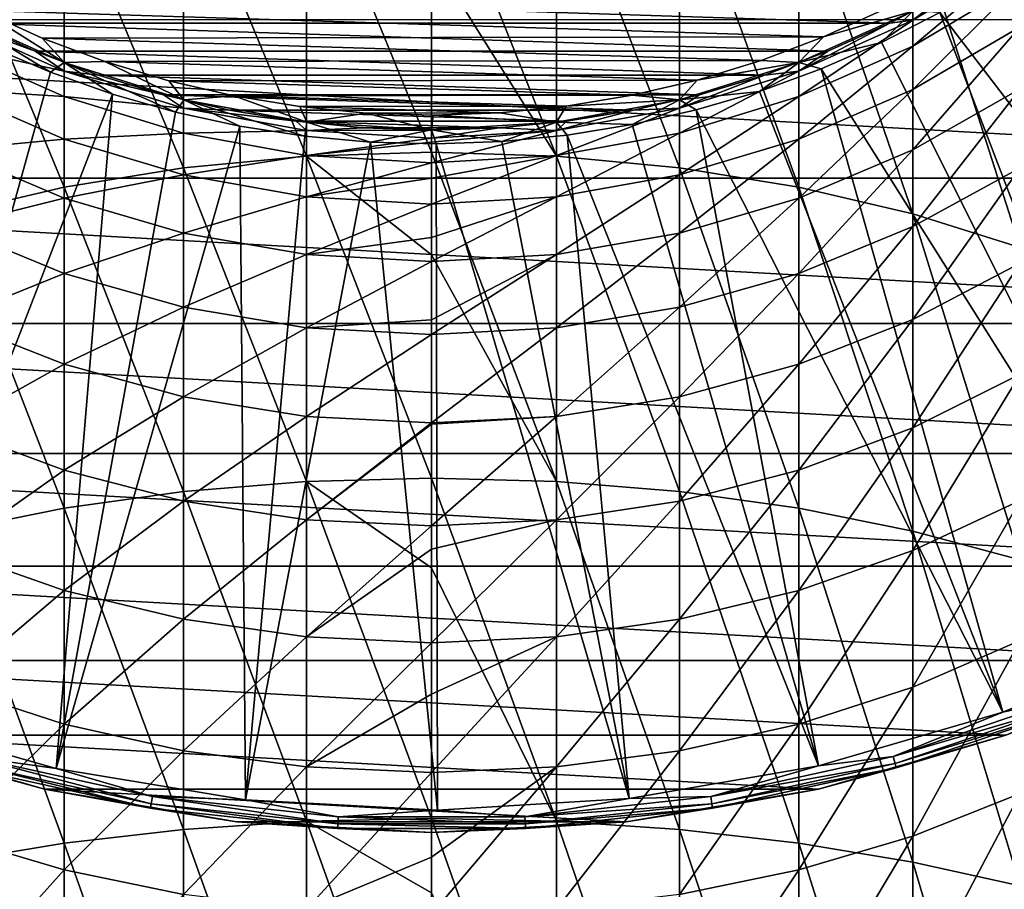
# Model space of a CAD drawing. Header units: metres. Extents: x -24 to 73, y -230 to 24.
# Tile 15 of 52: x -6 to 8, y -24 to -13. Entities that reach past the tile are written whole.
import ezdxf

# ---------------------------------------------------------------- set-up
doc = ezdxf.new("R2010")
doc.units = ezdxf.units.M
doc.layers.add('solid_SIDE_LEVER_10_541_032_SW0001', color=7, linetype='CONTINUOUS')

msp = doc.modelspace()

# ---------------------------------------------------------------- linework, layer by layer
at = {"layer": 'solid_SIDE_LEVER_10_541_032_SW0001'}
for points in [[(1.687513, -14.350669, 262.627594), (0, -10.111439, 259.911896), (0, -11.649061, 261.002075)], [(1.687513, -14.350669, 262.627594), (1.687513, -10.1718, 259.82959), (0, -10.111439, 259.911896)], [(-1.687513, -14.350669, 262.627594), (-1.687513, -10.1718, 259.82959), (-3.350419, -10.352001, 259.583832)], [(0, -14.297551, 262.714752), (0, -11.649061, 261.002075), (-1.687513, -10.1718, 259.82959)], [(-1.687513, -14.350669, 262.627594), (0, -14.297551, 262.714752), (-1.687513, -10.1718, 259.82959)], [(3.350419, -14.509249, 262.367371), (3.350419, -10.352001, 259.583832), (1.687513, -10.1718, 259.82959)], [(1.687513, -14.350669, 262.627594), (3.350419, -14.509249, 262.367371), (1.687513, -10.1718, 259.82959)], [(-3.350419, -14.509249, 262.367371), (-3.350419, -10.352001, 259.583832), (-4.964468, -10.649416, 259.178223)], [(-3.350419, -14.509249, 262.367371), (-1.687513, -14.350669, 262.627594), (-3.350419, -10.352001, 259.583832)], [(4.964468, -14.770979, 261.937866), (4.964468, -10.649416, 259.178223), (3.350419, -10.352001, 259.583832)], [(3.350419, -14.509249, 262.367371), (4.964468, -14.770979, 261.937866), (3.350419, -10.352001, 259.583832)], [(-4.964468, -14.770979, 261.937866), (-4.964468, -10.649416, 259.178223), (-6.506124, -11.059708, 258.618713)], [(-4.964468, -14.770979, 261.937866), (-3.350419, -14.509249, 262.367371), (-4.964468, -10.649416, 259.178223)], [(6.506124, -15.132041, 261.345367), (6.506124, -11.059708, 258.618713), (4.964468, -10.649416, 259.178223)], [(4.964468, -14.770979, 261.937866), (6.506124, -15.132041, 261.345367), (4.964468, -10.649416, 259.178223)], [(-6.506124, -15.132041, 261.345367), (-4.964468, -14.770979, 261.937866), (-6.506124, -11.059708, 258.618713)], [(7.952907, -15.587172, 260.598511), (7.952907, -11.576892, 257.913391), (6.506124, -11.059708, 258.618713)], [(6.506124, -15.132041, 261.345367), (7.952907, -15.587172, 260.598511), (6.506124, -11.059708, 258.618713)], [(14.496749, -18.105448, 111.828827), (8.368203, -11.455089, 115.621635), (7.634492, -11.956606, 115.621635)], [(1.687513, -14.350669, 262.627594), (0, -11.649061, 261.002075), (0, -14.297551, 262.714752)], [(7.952907, -11.639709, 215.140213), (6.506124, -12.511238, 215.066864), (7.777983, -11.640574, 212.332611)], [(6.506124, -12.862929, 217.828476), (6.506124, -12.511238, 215.066864), (7.952907, -11.639709, 215.140213)], [(7.952907, -12.000834, 217.975906), (6.506124, -12.862929, 217.828476), (7.952907, -11.639709, 215.140213)], [(6.506124, -12.511238, 215.066864), (7, -12.124355, 212.332611), (7.777983, -11.640574, 212.332611)], [(12.383234, -19.611692, 111.828827), (7.634492, -11.956606, 115.621635), (6.870817, -12.411195, 115.621635)], [(12.383234, -19.611692, 111.828827), (14.496749, -18.105448, 111.828827), (7.634492, -11.956606, 115.621635)], [(6.506124, -13.448927, 220.550003), (6.506124, -12.862929, 217.828476), (7.952907, -12.000834, 217.975906)], [(7.952907, -12.602552, 220.770447), (6.506124, -13.448927, 220.550003), (7.952907, -12.000834, 217.975906)], [(6.191995, -12.556242, 115.800003), (-6.192037, -12.556221, 115.800003), (-7.00009, -12.124302, 115.800003)], [(7.000056, -12.124321, 115.800003), (6.191995, -12.556242, 115.800003), (-7.00009, -12.124302, 115.800003)], [(6.192042, -12.556218, 212.332611), (6.191995, -12.556242, 115.800003), (7.000056, -12.124321, 115.800003)], [(6.192042, -12.556218, 212.332611), (7.000056, -12.124321, 115.800003), (7, -12.124355, 212.332611)], [(6.506124, -12.511238, 215.066864), (6.192042, -12.556218, 212.332611), (7, -12.124355, 212.332611)], [(-6.083756, -12.384438, 115.699997), (5.298744, -12.740084, 115.699997), (6.120501, -12.36632, 115.699997)], [(6.504268, -12.392846, 115.680214), (6.120501, -12.36632, 115.699997), (5.298744, -12.740084, 115.699997)], [(18.37315, -14.65188), (-18.37318, -14.651843), (-19.898153, -12.502538)], [(19.898127, -12.502581), (18.37315, -14.65188), (-19.898153, -12.502538)], [(-4.963051, -13.086492, 115.680214), (-6.083756, -12.384438, 115.699997), (-6.504268, -12.392846, 115.680214)], [(-6.504268, -12.392846, 115.680214), (-5.968861, -12.869288, 115.621635), (-5.151304, -13.217789, 115.621635)], [(-4.963051, -13.086492, 115.680214), (-6.504268, -12.392846, 115.680214), (-5.151304, -13.217789, 115.621635)], [(-6.083756, -12.384438, 115.699997), (-5.260534, -12.755909, 115.699997), (5.298744, -12.740084, 115.699997)], [(-4.963051, -13.086492, 115.680214), (-5.260534, -12.755909, 115.699997), (-6.083756, -12.384438, 115.699997)], [(6.504268, -12.392846, 115.680214), (5.298744, -12.740084, 115.699997), (4.963051, -13.086492, 115.680214)], [(6.504268, -12.392846, 115.680214), (4.963051, -13.086492, 115.680214), (6.080176, -12.817073, 115.621635)], [(6.504268, -12.392846, 115.680214), (6.080176, -12.817073, 115.621635), (6.870817, -12.411195, 115.621635)], [(10.114671, -20.872383, 111.828827), (6.870817, -12.411195, 115.621635), (6.080176, -12.817073, 115.621635)], [(10.114671, -20.872383, 111.828827), (12.383234, -19.611692, 111.828827), (6.870817, -12.411195, 115.621635)], [(-6.506124, -12.511238, 215.066864), (-6.192042, -12.556218, 212.332611), (-5.357568, -12.934314, 212.332611)], [(-4.964468, -13.202637, 215.008682), (-6.506124, -12.511238, 215.066864), (-5.357568, -12.934314, 212.332611)], [(-6.506124, -12.862929, 217.828476), (-6.506124, -12.511238, 215.066864), (-4.964468, -13.202637, 215.008682)], [(-6.192042, -12.556218, 212.332611), (-6.192037, -12.556221, 115.800003), (-5.357569, -12.934312, 115.800003)], [(-5.357568, -12.934314, 212.332611), (-6.192042, -12.556218, 212.332611), (-5.357569, -12.934312, 115.800003)], [(5.357547, -12.934321, 115.800003), (-5.357569, -12.934312, 115.800003), (-6.192037, -12.556221, 115.800003)], [(6.191995, -12.556242, 115.800003), (5.357547, -12.934321, 115.800003), (-6.192037, -12.556221, 115.800003)], [(6.506124, -12.511238, 215.066864), (4.964468, -13.202637, 215.008682), (6.192042, -12.556218, 212.332611)], [(4.964468, -13.546844, 217.711517), (4.964468, -13.202637, 215.008682), (6.506124, -12.511238, 215.066864)], [(6.506124, -12.862929, 217.828476), (4.964468, -13.546844, 217.711517), (6.506124, -12.511238, 215.066864)], [(4.964468, -13.202637, 215.008682), (5.357568, -12.934314, 212.332611), (6.192042, -12.556218, 212.332611)], [(5.357568, -12.934314, 212.332611), (5.357547, -12.934321, 115.800003), (6.191995, -12.556242, 115.800003)], [(5.357568, -12.934314, 212.332611), (6.191995, -12.556242, 115.800003), (6.192042, -12.556218, 212.332611)], [(6.506124, -14.26496, 223.211639), (6.506124, -13.448927, 220.550003), (7.952907, -12.602552, 220.770447)], [(7.952907, -13.440475, 223.503479), (6.506124, -14.26496, 223.211639), (7.952907, -12.602552, 220.770447)], [(-5.260534, -12.755909, 115.699997), (4.454317, -13.059305, 115.699997), (5.298744, -12.740084, 115.699997)], [(-5.260534, -12.755909, 115.699997), (-4.414916, -13.072679, 115.699997), (4.454317, -13.059305, 115.699997)], [(-4.963051, -13.086492, 115.680214), (-4.414916, -13.072679, 115.699997), (-5.260534, -12.755909, 115.699997)], [(4.963051, -13.086492, 115.680214), (5.298744, -12.740084, 115.699997), (4.454317, -13.059305, 115.699997)], [(-7.569268, -21.924168, 111.828827), (-5.151304, -13.217789, 115.621635), (-5.968861, -12.869288, 115.621635)], [(-4.964468, -13.546844, 217.711517), (-6.506124, -12.862929, 217.828476), (-4.964468, -13.202637, 215.008682)], [(-6.506124, -13.448927, 220.550003), (-6.506124, -12.862929, 217.828476), (-4.964468, -13.546844, 217.711517)], [(4.963051, -13.086492, 115.680214), (5.265671, -13.172646, 115.621635), (6.080176, -12.817073, 115.621635)], [(4.964468, -14.120371, 220.375137), (4.964468, -13.546844, 217.711517), (6.506124, -12.862929, 217.828476)], [(6.506124, -13.448927, 220.550003), (4.964468, -14.120371, 220.375137), (6.506124, -12.862929, 217.828476)], [(10.114671, -20.872383, 111.828827), (6.080176, -12.817073, 115.621635), (5.265671, -13.172646, 115.621635)], [(4.500166, -13.257018, 115.800003), (-4.500195, -13.257009, 115.800003), (-5.357569, -12.934312, 115.800003)], [(-5.357568, -12.934314, 212.332611), (-5.357569, -12.934312, 115.800003), (-4.500195, -13.257009, 115.800003)], [(5.357547, -12.934321, 115.800003), (4.500166, -13.257018, 115.800003), (-5.357569, -12.934312, 115.800003)], [(-4.500153, -13.257022, 212.332611), (-5.357568, -12.934314, 212.332611), (-4.500195, -13.257009, 115.800003)], [(-4.964468, -13.202637, 215.008682), (-5.357568, -12.934314, 212.332611), (-4.500153, -13.257022, 212.332611)], [(4.500153, -13.257022, 212.332611), (5.357547, -12.934321, 115.800003), (5.357568, -12.934314, 212.332611)], [(4.964468, -13.202637, 215.008682), (4.500153, -13.257022, 212.332611), (5.357568, -12.934314, 212.332611)], [(4.500153, -13.257022, 212.332611), (4.500166, -13.257018, 115.800003), (5.357547, -12.934321, 115.800003)], [(-4.963051, -13.086492, 115.680214), (-5.151304, -13.217789, 115.621635), (-4.31353, -13.514413, 115.621635)], [(-3.349463, -13.589306, 115.680214), (-4.414916, -13.072679, 115.699997), (-4.963051, -13.086492, 115.680214)], [(-4.963051, -13.086492, 115.680214), (-4.31353, -13.514413, 115.621635), (-3.458827, -13.757995, 115.621635)], [(-3.349463, -13.589306, 115.680214), (-4.963051, -13.086492, 115.680214), (-3.458827, -13.757995, 115.621635)], [(-4.414916, -13.072679, 115.699997), (3.590769, -13.322641, 115.699997), (4.454317, -13.059305, 115.699997)], [(-4.414916, -13.072679, 115.699997), (-3.550448, -13.333443, 115.699997), (3.590769, -13.322641, 115.699997)], [(-3.349463, -13.589306, 115.680214), (-3.550448, -13.333443, 115.699997), (-4.414916, -13.072679, 115.699997)], [(4.963051, -13.086492, 115.680214), (3.590769, -13.322641, 115.699997), (3.349463, -13.589306, 115.680214)], [(4.963051, -13.086492, 115.680214), (3.349463, -13.589306, 115.680214), (4.430499, -13.476519, 115.621635)], [(4.963051, -13.086492, 115.680214), (4.454317, -13.059305, 115.699997), (3.590769, -13.322641, 115.699997)], [(4.963051, -13.086492, 115.680214), (4.430499, -13.476519, 115.621635), (5.265671, -13.172646, 115.621635)], [(7.719465, -21.871737, 111.828827), (5.265671, -13.172646, 115.621635), (4.430499, -13.476519, 115.621635)], [(7.719465, -21.871737, 111.828827), (10.114671, -20.872383, 111.828827), (5.265671, -13.172646, 115.621635)], [(-7.569268, -21.924168, 111.828827), (-4.31353, -13.514413, 115.621635), (-5.151304, -13.217789, 115.621635)], [(-4.964468, -13.202637, 215.008682), (-4.500153, -13.257022, 212.332611), (-3.623467, -13.522962, 212.332611)], [(-3.350419, -13.703823, 214.966492), (-4.964468, -13.202637, 215.008682), (-3.623467, -13.522962, 212.332611)], [(-4.964468, -13.546844, 217.711517), (-4.964468, -13.202637, 215.008682), (-3.350419, -13.703823, 214.966492)], [(3.623428, -13.522972, 115.800003), (-3.623442, -13.522968, 115.800003), (-4.500195, -13.257009, 115.800003)], [(-4.500153, -13.257022, 212.332611), (-4.500195, -13.257009, 115.800003), (-3.623442, -13.522968, 115.800003)], [(4.500166, -13.257018, 115.800003), (3.623428, -13.522972, 115.800003), (-4.500195, -13.257009, 115.800003)], [(-3.623467, -13.522962, 212.332611), (-4.500153, -13.257022, 212.332611), (-3.623442, -13.522968, 115.800003)], [(4.964468, -13.202637, 215.008682), (3.350419, -13.703823, 214.966492), (4.500153, -13.257022, 212.332611)], [(3.350419, -14.042604, 217.62674), (3.350419, -13.703823, 214.966492), (4.964468, -13.202637, 215.008682)], [(4.964468, -13.546844, 217.711517), (3.350419, -14.042604, 217.62674), (4.964468, -13.202637, 215.008682)], [(3.350419, -13.703823, 214.966492), (3.623467, -13.522962, 212.332611), (4.500153, -13.257022, 212.332611)], [(3.623467, -13.522962, 212.332611), (3.623428, -13.522972, 115.800003), (4.500166, -13.257018, 115.800003)], [(3.623467, -13.522962, 212.332611), (4.500166, -13.257018, 115.800003), (4.500153, -13.257022, 212.332611)], [(-3.550448, -13.333443, 115.699997), (2.711898, -13.528934, 115.699997), (3.590769, -13.322641, 115.699997)], [(-3.550448, -13.333443, 115.699997), (-2.670917, -13.537084, 115.699997), (2.711898, -13.528934, 115.699997)], [(-3.349463, -13.589306, 115.680214), (-2.670917, -13.537084, 115.699997), (-3.550448, -13.333443, 115.699997)], [(3.349463, -13.589306, 115.680214), (3.590769, -13.322641, 115.699997), (2.711898, -13.528934, 115.699997)], [(-7.569268, -21.924168, 111.828827), (-5.072491, -22.632561, 111.828827), (-4.31353, -13.514413, 115.621635)], [(-4.964468, -14.120371, 220.375137), (-6.506124, -13.448927, 220.550003), (-4.964468, -13.546844, 217.711517)], [(-6.506124, -14.26496, 223.211639), (-6.506124, -13.448927, 220.550003), (-4.964468, -14.120371, 220.375137)], [(-5.072491, -22.632561, 111.828827), (-3.458827, -13.757995, 115.621635), (-4.31353, -13.514413, 115.621635)], [(-3.350419, -14.042604, 217.62674), (-4.964468, -13.546844, 217.711517), (-3.350419, -13.703823, 214.966492)], [(-4.964468, -14.120371, 220.375137), (-4.964468, -13.546844, 217.711517), (-3.350419, -14.042604, 217.62674)], [(-3.623467, -13.522962, 212.332611), (-3.623442, -13.522968, 115.800003), (-2.731332, -13.730981, 115.800003)], [(-2.731265, -13.730994, 212.332611), (-3.623467, -13.522962, 212.332611), (-2.731332, -13.730981, 115.800003)], [(-3.350419, -13.703823, 214.966492), (-3.623467, -13.522962, 212.332611), (-2.731265, -13.730994, 212.332611)], [(2.731319, -13.730984, 115.800003), (-2.731332, -13.730981, 115.800003), (-3.623442, -13.522968, 115.800003)], [(3.623428, -13.522972, 115.800003), (2.731319, -13.730984, 115.800003), (-3.623442, -13.522968, 115.800003)], [(-1.687032, -13.893957, 115.680214), (-2.670917, -13.537084, 115.699997), (-3.349463, -13.589306, 115.680214)], [(-2.670917, -13.537084, 115.699997), (1.821409, -13.677312, 115.699997), (2.711898, -13.528934, 115.699997)], [(-2.670917, -13.537084, 115.699997), (-1.780004, -13.682762, 115.699997), (1.821409, -13.677312, 115.699997)], [(-1.687032, -13.893957, 115.680214), (-1.780004, -13.682762, 115.699997), (-2.670917, -13.537084, 115.699997)], [(3.349463, -13.589306, 115.680214), (2.711898, -13.528934, 115.699997), (1.821409, -13.677312, 115.699997)], [(2.731265, -13.730994, 212.332611), (3.623428, -13.522972, 115.800003), (3.623467, -13.522962, 212.332611)], [(3.350419, -13.703823, 214.966492), (2.731265, -13.730994, 212.332611), (3.623467, -13.522962, 212.332611)], [(2.731265, -13.730994, 212.332611), (2.731319, -13.730984, 115.800003), (3.623428, -13.522972, 115.800003)], [(3.349463, -13.589306, 115.680214), (3.577938, -13.7275, 115.621635), (4.430499, -13.476519, 115.621635)], [(3.350419, -14.607092, 220.248367), (3.350419, -14.042604, 217.62674), (4.964468, -13.546844, 217.711517)], [(4.964468, -14.120371, 220.375137), (3.350419, -14.607092, 220.248367), (4.964468, -13.546844, 217.711517)], [(7.719465, -21.871737, 111.828827), (4.430499, -13.476519, 115.621635), (3.577938, -13.7275, 115.621635)], [(4.964468, -14.919038, 222.980118), (4.964468, -14.120371, 220.375137), (6.506124, -13.448927, 220.550003)], [(6.506124, -14.26496, 223.211639), (4.964468, -14.919038, 222.980118), (6.506124, -13.448927, 220.550003)], [(6.506124, -15.305078, 225.793945), (6.506124, -14.26496, 223.211639), (7.952907, -13.440475, 223.503479)], [(7.952907, -14.508494, 226.155045), (6.506124, -15.305078, 225.793945), (7.952907, -13.440475, 223.503479)], [(-3.349463, -13.589306, 115.680214), (-3.458827, -13.757995, 115.621635), (-2.590548, -13.947578, 115.621635)], [(-3.350419, -13.703823, 214.966492), (-2.731265, -13.730994, 212.332611), (-1.827367, -13.880228, 212.332611)], [(-1.687513, -14.007488, 214.940948), (-3.350419, -13.703823, 214.966492), (-1.827367, -13.880228, 212.332611)], [(-3.350419, -14.042604, 217.62674), (-3.350419, -13.703823, 214.966492), (-1.687513, -14.007488, 214.940948)], [(-3.349463, -13.589306, 115.680214), (-2.590548, -13.947578, 115.621635), (-1.712101, -14.082421, 115.621635)], [(-1.687032, -13.893957, 115.680214), (-3.349463, -13.589306, 115.680214), (-1.712101, -14.082421, 115.621635)], [(-1.780004, -13.682762, 115.699997), (0.923073, -13.767147, 115.699997), (1.821409, -13.677312, 115.699997)], [(-1.780004, -13.682762, 115.699997), (-0.881429, -13.769876, 115.699997), (0.923073, -13.767147, 115.699997)], [(-1.687032, -13.893957, 115.680214), (-0.881429, -13.769876, 115.699997), (-1.780004, -13.682762, 115.699997)], [(1.687032, -13.893957, 115.680214), (1.821409, -13.677312, 115.699997), (0.923073, -13.767147, 115.699997)], [(3.349463, -13.589306, 115.680214), (1.821409, -13.677312, 115.699997), (1.687032, -13.893957, 115.680214)], [(3.349463, -13.589306, 115.680214), (1.687032, -13.893957, 115.680214), (2.711335, -13.924603, 115.621635)], [(3.350419, -13.703823, 214.966492), (1.687513, -14.007488, 214.940948), (2.731265, -13.730994, 212.332611)], [(1.687513, -14.342982, 217.575363), (1.687513, -14.007488, 214.940948), (3.350419, -13.703823, 214.966492)], [(3.350419, -14.042604, 217.62674), (1.687513, -14.342982, 217.575363), (3.350419, -13.703823, 214.966492)], [(3.349463, -13.589306, 115.680214), (2.711335, -13.924603, 115.621635), (3.577938, -13.7275, 115.621635)], [(-5.072491, -22.632561, 111.828827), (-2.590548, -13.947578, 115.621635), (-3.458827, -13.757995, 115.621635)], [(1.827317, -13.880234, 115.800003), (-1.827327, -13.880233, 115.800003), (-2.731332, -13.730981, 115.800003)], [(-2.731265, -13.730994, 212.332611), (-2.731332, -13.730981, 115.800003), (-1.827327, -13.880233, 115.800003)], [(2.731319, -13.730984, 115.800003), (1.827317, -13.880234, 115.800003), (-2.731332, -13.730981, 115.800003)], [(-1.827367, -13.880228, 212.332611), (-2.731265, -13.730994, 212.332611), (-1.827327, -13.880233, 115.800003)], [(0, -13.996004, 115.680214), (-0.881429, -13.769876, 115.699997), (-1.687032, -13.893957, 115.680214)], [(-0.881429, -13.769876, 115.699997), (0.020863, -13.798043, 115.699997), (0.923073, -13.767147, 115.699997)], [(0, -13.996004, 115.680214), (0.020863, -13.798043, 115.699997), (-0.881429, -13.769876, 115.699997)], [(1.687032, -13.893957, 115.680214), (0.020863, -13.798043, 115.699997), (0, -13.996004, 115.680214)], [(1.687032, -13.893957, 115.680214), (0.923073, -13.767147, 115.699997), (0.020863, -13.798043, 115.699997)], [(1.687513, -14.007488, 214.940948), (1.827367, -13.880228, 212.332611), (2.731265, -13.730994, 212.332611)], [(1.827367, -13.880228, 212.332611), (1.827317, -13.880234, 115.800003), (2.731319, -13.730984, 115.800003)], [(1.827367, -13.880228, 212.332611), (2.731319, -13.730984, 115.800003), (2.731265, -13.730994, 212.332611)], [(5.227604, -22.597237, 111.828827), (3.577938, -13.7275, 115.621635), (2.711335, -13.924603, 115.621635)], [(5.227604, -22.597237, 111.828827), (7.719465, -21.871737, 111.828827), (3.577938, -13.7275, 115.621635)], [(-5.072491, -22.632561, 111.828827), (-2.512202, -23.057575, 111.828827), (-2.590548, -13.947578, 115.621635)], [(-2.512202, -23.057575, 111.828827), (-1.712101, -14.082421, 115.621635), (-2.590548, -13.947578, 115.621635)], [(-1.827367, -13.880228, 212.332611), (-1.827327, -13.880233, 115.800003), (-0.915697, -13.97002, 115.800003)], [(-0.915644, -13.970025, 212.332611), (-1.827367, -13.880228, 212.332611), (-0.915697, -13.97002, 115.800003)], [(-1.687513, -14.007488, 214.940948), (-1.827367, -13.880228, 212.332611), (-0.915644, -13.970025, 212.332611)], [(0.915693, -13.97002, 115.800003), (-0.915697, -13.97002, 115.800003), (-1.827327, -13.880233, 115.800003)], [(1.827317, -13.880234, 115.800003), (0.915693, -13.97002, 115.800003), (-1.827327, -13.880233, 115.800003)], [(-1.687032, -13.893957, 115.680214), (-1.712101, -14.082421, 115.621635), (-0.826935, -14.161994, 115.621635)], [(-1.687513, -14.007488, 214.940948), (-0.915644, -13.970025, 212.332611), (0, -14, 212.332611)], [(0, -13.996004, 115.680214), (-1.687032, -13.893957, 115.680214), (-0.826935, -14.161994, 115.621635)], [(0.915693, -13.97002, 115.800003), (0, -14, 115.800003), (-0.915697, -13.97002, 115.800003)], [(-0.915644, -13.970025, 212.332611), (-0.915697, -13.97002, 115.800003), (0, -14, 115.800003)], [(-0.915644, -13.970025, 212.332611), (0, -14, 115.800003), (0, -14, 212.332611)], [(1.687032, -13.893957, 115.680214), (0, -13.996004, 115.680214), (0.949647, -14.154295, 115.621635)], [(0, -14, 212.332611), (0, -14, 115.800003), (0.915693, -13.97002, 115.800003)], [(0.915644, -13.970025, 212.332611), (0, -14, 212.332611), (0.915693, -13.97002, 115.800003)], [(0.915644, -13.970025, 212.332611), (0, -14.109205, 214.932373), (0, -14, 212.332611)], [(1.687513, -14.007488, 214.940948), (0, -14.109205, 214.932373), (0.915644, -13.970025, 212.332611)], [(0.915644, -13.970025, 212.332611), (1.827317, -13.880234, 115.800003), (1.827367, -13.880228, 212.332611)], [(1.687513, -14.007488, 214.940948), (0.915644, -13.970025, 212.332611), (1.827367, -13.880228, 212.332611)], [(0.915644, -13.970025, 212.332611), (0.915693, -13.97002, 115.800003), (1.827317, -13.880234, 115.800003)], [(1.687032, -13.893957, 115.680214), (0.949647, -14.154295, 115.621635), (1.83409, -14.067054, 115.621635)], [(1.687032, -13.893957, 115.680214), (1.83409, -14.067054, 115.621635), (2.711335, -13.924603, 115.621635)], [(5.227604, -22.597237, 111.828827), (2.711335, -13.924603, 115.621635), (1.83409, -14.067054, 115.621635)], [(-3.350419, -14.607092, 220.248367), (-4.964468, -14.120371, 220.375137), (-3.350419, -14.042604, 217.62674)], [(-1.687513, -14.342982, 217.575363), (-3.350419, -14.042604, 217.62674), (-1.687513, -14.007488, 214.940948)], [(-3.350419, -14.607092, 220.248367), (-3.350419, -14.042604, 217.62674), (-1.687513, -14.342982, 217.575363)], [(-2.512202, -23.057575, 111.828827), (-0.826935, -14.161994, 115.621635), (-1.712101, -14.082421, 115.621635)], [(0, -14.109205, 214.932373), (-1.687513, -14.007488, 214.940948), (0, -14, 212.332611)], [(-1.687513, -14.342982, 217.575363), (-1.687513, -14.007488, 214.940948), (0, -14.109205, 214.932373)], [(0, -13.996004, 115.680214), (-0.826935, -14.161994, 115.621635), (0.061477, -14.185983, 115.621635)], [(0, -13.996004, 115.680214), (0.061477, -14.185983, 115.621635), (0.949647, -14.154295, 115.621635)], [(1.687513, -14.007488, 214.940948), (0, -14.162364, 215.501251), (0, -14.109205, 214.932373)], [(1.687513, -14.007488, 214.940948), (0, -14.443598, 217.558151), (0, -14.162364, 215.501251)], [(1.687513, -14.342982, 217.575363), (0, -14.443598, 217.558151), (1.687513, -14.007488, 214.940948)], [(2.670291, -23.039803, 111.828827), (1.83409, -14.067054, 115.621635), (0.949647, -14.154295, 115.621635)], [(1.687513, -14.901993, 220.17157), (1.687513, -14.342982, 217.575363), (3.350419, -14.042604, 217.62674)], [(3.350419, -14.607092, 220.248367), (1.687513, -14.901993, 220.17157), (3.350419, -14.042604, 217.62674)], [(2.670291, -23.039803, 111.828827), (5.227604, -22.597237, 111.828827), (1.83409, -14.067054, 115.621635)], [(-4.964468, -14.919038, 222.980118), (-6.506124, -14.26496, 223.211639), (-4.964468, -14.120371, 220.375137)], [(-4.964468, -14.919038, 222.980118), (-4.964468, -14.120371, 220.375137), (-3.350419, -14.607092, 220.248367)], [(-2.512202, -23.057575, 111.828827), (0.079543, -23.193892, 111.828827), (-0.826935, -14.161994, 115.621635)], [(-1.687513, -14.342982, 217.575363), (0, -14.109205, 214.932373), (0, -14.162364, 215.501251)], [(0, -14.443598, 217.558151), (-1.687513, -14.342982, 217.575363), (0, -14.162364, 215.501251)], [(0.079543, -23.193892, 111.828827), (0.061477, -14.185983, 115.621635), (-0.826935, -14.161994, 115.621635)], [(2.670291, -23.039803, 111.828827), (0.949647, -14.154295, 115.621635), (0.061477, -14.185983, 115.621635)], [(0.079543, -23.193892, 111.828827), (2.670291, -23.039803, 111.828827), (0.061477, -14.185983, 115.621635)], [(3.350419, -15.39317, 222.812286), (3.350419, -14.607092, 220.248367), (4.964468, -14.120371, 220.375137)], [(4.964468, -14.919038, 222.980118), (3.350419, -15.39317, 222.812286), (4.964468, -14.120371, 220.375137)], [(-6.506124, -15.305078, 225.793945), (-6.506124, -14.26496, 223.211639), (-4.964468, -14.919038, 222.980118)], [(-1.687513, -14.901993, 220.17157), (-3.350419, -14.607092, 220.248367), (-1.687513, -14.342982, 217.575363)], [(-1.687513, -18.752998, 265.058899), (-1.687513, -14.350669, 262.627594), (-3.350419, -14.509249, 262.367371)], [(0, -15.687943, 263.536163), (0, -14.297551, 262.714752), (-1.687513, -14.350669, 262.627594)], [(-1.687513, -14.901993, 220.17157), (-1.687513, -14.342982, 217.575363), (0, -14.443598, 217.558151)], [(0, -18.70751, 265.150269), (0, -15.687943, 263.536163), (-1.687513, -14.350669, 262.627594)], [(-1.687513, -18.752998, 265.058899), (0, -18.70751, 265.150269), (-1.687513, -14.350669, 262.627594)], [(1.687513, -18.752998, 265.058899), (0, -14.297551, 262.714752), (0, -15.687943, 263.536163)], [(1.687513, -18.752998, 265.058899), (1.687513, -14.350669, 262.627594), (0, -14.297551, 262.714752)], [(1.687513, -14.342982, 217.575363), (0, -14.647756, 218.636688), (0, -14.443598, 217.558151)], [(1.687513, -14.342982, 217.575363), (0, -15.000773, 220.145828), (0, -14.647756, 218.636688)], [(1.687513, -14.901993, 220.17157), (0, -15.000773, 220.145828), (1.687513, -14.342982, 217.575363)], [(3.350419, -18.888802, 264.786102), (3.350419, -14.509249, 262.367371), (1.687513, -14.350669, 262.627594)], [(1.687513, -18.752998, 265.058899), (3.350419, -18.888802, 264.786102), (1.687513, -14.350669, 262.627594)], [(4.964468, -15.93702, 225.507477), (4.964468, -14.919038, 222.980118), (6.506124, -14.26496, 223.211639)], [(6.506124, -15.305078, 225.793945), (4.964468, -15.93702, 225.507477), (6.506124, -14.26496, 223.211639)], [(-1.687513, -14.901993, 220.17157), (0, -14.443598, 217.558151), (0, -14.647756, 218.636688)], [(-3.350419, -18.888802, 264.786102), (-3.350419, -14.509249, 262.367371), (-4.964468, -14.770979, 261.937866)], [(-3.350419, -15.39317, 222.812286), (-4.964468, -14.919038, 222.980118), (-3.350419, -14.607092, 220.248367)], [(-3.350419, -18.888802, 264.786102), (-1.687513, -18.752998, 265.058899), (-3.350419, -14.509249, 262.367371)], [(-3.350419, -15.39317, 222.812286), (-3.350419, -14.607092, 220.248367), (-1.687513, -14.901993, 220.17157)], [(1.687513, -15.680444, 222.710602), (1.687513, -14.901993, 220.17157), (3.350419, -14.607092, 220.248367)], [(3.350419, -15.39317, 222.812286), (1.687513, -15.680444, 222.710602), (3.350419, -14.607092, 220.248367)], [(4.964468, -19.112938, 264.335846), (4.964468, -14.770979, 261.937866), (3.350419, -14.509249, 262.367371)], [(3.350419, -18.888802, 264.786102), (4.964468, -19.112938, 264.335846), (3.350419, -14.509249, 262.367371)], [(6.506124, -16.561697, 228.278107), (6.506124, -15.305078, 225.793945), (7.952907, -14.508494, 226.155045)], [(7.952907, -15.798823, 228.705856), (6.506124, -16.561697, 228.278107), (7.952907, -14.508494, 226.155045)], [(16.616762, -16.617258), (-16.616758, -16.617262), (-18.37318, -14.651843)], [(18.37315, -14.65188), (16.616762, -16.617258), (-18.37318, -14.651843)], [(0, -15.000773, 220.145828), (-1.687513, -14.901993, 220.17157), (0, -14.647756, 218.636688)], [(-4.964468, -19.112938, 264.335846), (-4.964468, -14.770979, 261.937866), (-6.506124, -15.132041, 261.345367)], [(-4.964468, -19.112938, 264.335846), (-3.350419, -18.888802, 264.786102), (-4.964468, -14.770979, 261.937866)], [(-1.687513, -15.680444, 222.710602), (-3.350419, -15.39317, 222.812286), (-1.687513, -14.901993, 220.17157)], [(-1.687513, -15.680444, 222.710602), (-1.687513, -14.901993, 220.17157), (0, -15.000773, 220.145828)], [(1.687513, -14.901993, 220.17157), (0, -15.451089, 221.706085), (0, -15.000773, 220.145828)], [(1.687513, -14.901993, 220.17157), (0, -15.77667, 222.676544), (0, -15.451089, 221.706085)], [(1.687513, -15.680444, 222.710602), (0, -15.77667, 222.676544), (1.687513, -14.901993, 220.17157)], [(6.506124, -19.422138, 263.714691), (6.506124, -15.132041, 261.345367), (4.964468, -14.770979, 261.937866)], [(4.964468, -19.112938, 264.335846), (6.506124, -19.422138, 263.714691), (4.964468, -14.770979, 261.937866)], [(-4.964468, -15.93702, 225.507477), (-6.506124, -15.305078, 225.793945), (-4.964468, -14.919038, 222.980118)], [(-4.964468, -15.93702, 225.507477), (-4.964468, -14.919038, 222.980118), (-3.350419, -15.39317, 222.812286)], [(-1.687513, -15.680444, 222.710602), (0, -15.000773, 220.145828), (0, -15.451089, 221.706085)], [(3.350419, -16.395107, 225.299805), (3.350419, -15.39317, 222.812286), (4.964468, -14.919038, 222.980118)], [(4.964468, -15.93702, 225.507477), (3.350419, -16.395107, 225.299805), (4.964468, -14.919038, 222.980118)], [(-6.506124, -19.422138, 263.714691), (-4.964468, -19.112938, 264.335846), (-6.506124, -15.132041, 261.345367)], [(7.952907, -19.811895, 262.931732), (7.952907, -15.587172, 260.598511), (6.506124, -15.132041, 261.345367)], [(6.506124, -19.422138, 263.714691), (7.952907, -19.811895, 262.931732), (6.506124, -15.132041, 261.345367)], [(-6.506124, -16.561697, 228.278107), (-6.506124, -15.305078, 225.793945), (-4.964468, -15.93702, 225.507477)], [(-3.350419, -16.395107, 225.299805), (-4.964468, -15.93702, 225.507477), (-3.350419, -15.39317, 222.812286)], [(-3.350419, -16.395107, 225.299805), (-3.350419, -15.39317, 222.812286), (-1.687513, -15.680444, 222.710602)], [(1.687513, -16.672659, 225.173996), (1.687513, -15.680444, 222.710602), (3.350419, -15.39317, 222.812286)], [(3.350419, -16.395107, 225.299805), (1.687513, -16.672659, 225.173996), (3.350419, -15.39317, 222.812286)], [(4.964468, -17.166897, 227.938766), (4.964468, -15.93702, 225.507477), (6.506124, -15.305078, 225.793945)], [(6.506124, -16.561697, 228.278107), (4.964468, -17.166897, 227.938766), (6.506124, -15.305078, 225.793945)], [(0, -15.77667, 222.676544), (-1.687513, -15.680444, 222.710602), (0, -15.451089, 221.706085)], [(-1.687513, -16.672659, 225.173996), (-3.350419, -16.395107, 225.299805), (-1.687513, -15.680444, 222.710602)], [(-1.687513, -16.672659, 225.173996), (-1.687513, -15.680444, 222.710602), (0, -15.77667, 222.676544)], [(1.687513, -15.680444, 222.710602), (0, -16.563951, 224.677292), (0, -15.77667, 222.676544)], [(1.687513, -15.680444, 222.710602), (0, -16.765629, 225.131851), (0, -16.563951, 224.677292)], [(1.687513, -16.672659, 225.173996), (0, -16.765629, 225.131851), (1.687513, -15.680444, 222.710602)], [(1.687513, -18.752998, 265.058899), (0, -15.687943, 263.536163), (0, -18.70751, 265.150269)], [(-1.687513, -16.672659, 225.173996), (0, -15.77667, 222.676544), (0, -16.563951, 224.677292)], [(6.506124, -18.025656, 230.646011), (6.506124, -16.561697, 228.278107), (7.952907, -15.798823, 228.705856)], [(7.952907, -17.302055, 231.137283), (6.506124, -18.025656, 230.646011), (7.952907, -15.798823, 228.705856)], [(-4.964468, -17.166897, 227.938766), (-6.506124, -16.561697, 228.278107), (-4.964468, -15.93702, 225.507477)], [(-4.964468, -17.166897, 227.938766), (-4.964468, -15.93702, 225.507477), (-3.350419, -16.395107, 225.299805)], [(3.350419, -17.6056, 227.69278), (3.350419, -16.395107, 225.299805), (4.964468, -15.93702, 225.507477)], [(4.964468, -17.166897, 227.938766), (3.350419, -17.6056, 227.69278), (4.964468, -15.93702, 225.507477)], [(-3.350419, -17.6056, 227.69278), (-4.964468, -17.166897, 227.938766), (-3.350419, -16.395107, 225.299805)], [(-3.350419, -17.6056, 227.69278), (-3.350419, -16.395107, 225.299805), (-1.687513, -16.672659, 225.173996)], [(1.687513, -17.871407, 227.543747), (1.687513, -16.672659, 225.173996), (3.350419, -16.395107, 225.299805)], [(3.350419, -17.6056, 227.69278), (1.687513, -17.871407, 227.543747), (3.350419, -16.395107, 225.299805)], [(16.616762, -16.617258), (14.652099, -18.372969), (-16.616758, -16.617262)], [(14.652099, -18.372969), (-14.65208, -18.372984), (-16.616758, -16.617262)], [(-6.506124, -18.025656, 230.646011), (-6.506124, -16.561697, 228.278107), (-4.964468, -17.166897, 227.938766)], [(0, -16.765629, 225.131851), (-1.687513, -16.672659, 225.173996), (0, -16.563951, 224.677292)], [(4.964468, -18.599703, 230.256287), (4.964468, -17.166897, 227.938766), (6.506124, -16.561697, 228.278107)], [(6.506124, -18.025656, 230.646011), (4.964468, -18.599703, 230.256287), (6.506124, -16.561697, 228.278107)], [(-1.687513, -17.871407, 227.543747), (-3.350419, -17.6056, 227.69278), (-1.687513, -16.672659, 225.173996)], [(-1.687513, -17.871407, 227.543747), (-1.687513, -16.672659, 225.173996), (0, -16.765629, 225.131851)], [(-1.687513, -17.871407, 227.543747), (0, -16.765629, 225.131851), (0, -17.960442, 227.49382)], [(1.687513, -16.672659, 225.173996), (0, -17.960442, 227.49382), (0, -16.765629, 225.131851)], [(1.687513, -17.871407, 227.543747), (0, -17.960442, 227.49382), (1.687513, -16.672659, 225.173996)], [(-4.964468, -18.599703, 230.256287), (-6.506124, -18.025656, 230.646011), (-4.964468, -17.166897, 227.938766)], [(-4.964468, -18.599703, 230.256287), (-4.964468, -17.166897, 227.938766), (-3.350419, -17.6056, 227.69278)], [(3.350419, -19.01582, 229.97377), (3.350419, -17.6056, 227.69278), (4.964468, -17.166897, 227.938766)], [(4.964468, -18.599703, 230.256287), (3.350419, -19.01582, 229.97377), (4.964468, -17.166897, 227.938766)], [(6.506124, -19.686283, 232.880402), (6.506124, -18.025656, 230.646011), (7.952907, -17.302055, 231.137283)], [(7.952907, -19.007227, 233.43161), (6.506124, -19.686283, 232.880402), (7.952907, -17.302055, 231.137283)], [(-3.350419, -19.01582, 229.97377), (-4.964468, -18.599703, 230.256287), (-3.350419, -17.6056, 227.69278)], [(-3.350419, -19.01582, 229.97377), (-3.350419, -17.6056, 227.69278), (-1.687513, -17.871407, 227.543747)], [(1.687513, -19.267944, 229.802597), (1.687513, -17.871407, 227.543747), (3.350419, -17.6056, 227.69278)], [(3.350419, -19.01582, 229.97377), (1.687513, -19.267944, 229.802597), (3.350419, -17.6056, 227.69278)], [(-1.687513, -19.267944, 229.802597), (-3.350419, -19.01582, 229.97377), (-1.687513, -17.871407, 227.543747)], [(-1.687513, -19.267944, 229.802597), (-1.687513, -17.871407, 227.543747), (0, -17.960442, 227.49382)], [(-1.687513, -19.267944, 229.802597), (0, -17.960442, 227.49382), (0, -17.974684, 227.519196)], [(1.687513, -17.871407, 227.543747), (0, -17.974684, 227.519196), (0, -17.960442, 227.49382)], [(1.687513, -17.871407, 227.543747), (0, -19.352396, 229.74527), (0, -17.974684, 227.519196)], [(1.687513, -19.267944, 229.802597), (0, -19.352396, 229.74527), (1.687513, -17.871407, 227.543747)], [(-6.506124, -19.686283, 232.880402), (-6.506124, -18.025656, 230.646011), (-4.964468, -18.599703, 230.256287)], [(0, -19.352396, 229.74527), (-1.687513, -19.267944, 229.802597), (0, -17.974684, 227.519196)], [(4.964468, -20.224987, 232.443115), (4.964468, -18.599703, 230.256287), (6.506124, -18.025656, 230.646011)], [(6.506124, -19.686283, 232.880402), (4.964468, -20.224987, 232.443115), (6.506124, -18.025656, 230.646011)], [(14.652099, -18.372969), (12.50294, -19.897903), (-14.65208, -18.372984)], [(12.50294, -19.897903), (-12.50286, -19.897955), (-14.65208, -18.372984)], [(-4.964468, -20.224987, 232.443115), (-6.506124, -19.686283, 232.880402), (-4.964468, -18.599703, 230.256287)], [(-4.964468, -20.224987, 232.443115), (-4.964468, -18.599703, 230.256287), (-3.350419, -19.01582, 229.97377)], [(3.350419, -20.615488, 232.126144), (3.350419, -19.01582, 229.97377), (4.964468, -18.599703, 230.256287)], [(4.964468, -20.224987, 232.443115), (3.350419, -20.615488, 232.126144), (4.964468, -18.599703, 230.256287)], [(-1.687513, -23.346691, 267.105774), (-1.687513, -18.752998, 265.058899), (-3.350419, -18.888802, 264.786102)], [(0, -19.918261, 265.73587), (0, -18.70751, 265.150269), (-1.687513, -18.752998, 265.058899)], [(0, -23.309164, 267.200714), (0, -19.918261, 265.73587), (-1.687513, -18.752998, 265.058899)], [(-1.687513, -23.346691, 267.105774), (0, -23.309164, 267.200714), (-1.687513, -18.752998, 265.058899)], [(1.687513, -23.346691, 267.105774), (0, -18.70751, 265.150269), (0, -19.918261, 265.73587)], [(1.687513, -23.346691, 267.105774), (1.687513, -18.752998, 265.058899), (0, -18.70751, 265.150269)], [(3.350419, -23.458727, 266.822388), (3.350419, -18.888802, 264.786102), (1.687513, -18.752998, 265.058899)], [(1.687513, -23.346691, 267.105774), (3.350419, -23.458727, 266.822388), (1.687513, -18.752998, 265.058899)], [(-3.350419, -23.458727, 266.822388), (-3.350419, -18.888802, 264.786102), (-4.964468, -19.112938, 264.335846)], [(-3.350419, -23.458727, 266.822388), (-1.687513, -23.346691, 267.105774), (-3.350419, -18.888802, 264.786102)], [(4.964468, -23.643635, 266.354645), (4.964468, -19.112938, 264.335846), (3.350419, -18.888802, 264.786102)], [(3.350419, -23.458727, 266.822388), (4.964468, -23.643635, 266.354645), (3.350419, -18.888802, 264.786102)], [(-3.350419, -20.615488, 232.126144), (-4.964468, -20.224987, 232.443115), (-3.350419, -19.01582, 229.97377)], [(-3.350419, -20.615488, 232.126144), (-3.350419, -19.01582, 229.97377), (-1.687513, -19.267944, 229.802597)], [(1.687513, -20.852091, 231.934082), (1.687513, -19.267944, 229.802597), (3.350419, -19.01582, 229.97377)], [(3.350419, -20.615488, 232.126144), (1.687513, -20.852091, 231.934082), (3.350419, -19.01582, 229.97377)], [(6.506124, -21.531467, 234.964981), (6.506124, -19.686283, 232.880402), (7.952907, -19.007227, 233.43161)], [(7.952907, -20.901911, 235.572098), (6.506124, -21.531467, 234.964981), (7.952907, -19.007227, 233.43161)], [(-4.964468, -23.643635, 266.354645), (-4.964468, -19.112938, 264.335846), (-6.506124, -19.422138, 263.714691)], [(-4.964468, -23.643635, 266.354645), (-3.350419, -23.458727, 266.822388), (-4.964468, -19.112938, 264.335846)], [(6.506124, -23.89872, 265.709412), (6.506124, -19.422138, 263.714691), (4.964468, -19.112938, 264.335846)], [(4.964468, -23.643635, 266.354645), (6.506124, -23.89872, 265.709412), (4.964468, -19.112938, 264.335846)], [(-1.687513, -20.852091, 231.934082), (-3.350419, -20.615488, 232.126144), (-1.687513, -19.267944, 229.802597)], [(-1.687513, -20.852091, 231.934082), (-1.687513, -19.267944, 229.802597), (0, -19.352396, 229.74527)], [(1.687513, -19.267944, 229.802597), (0, -19.668509, 230.202011), (0, -19.352396, 229.74527)], [(1.687513, -19.267944, 229.802597), (0, -20.931343, 231.869751), (0, -19.668509, 230.202011)], [(1.687513, -20.852091, 231.934082), (0, -20.931343, 231.869751), (1.687513, -19.267944, 229.802597)], [(-6.506124, -23.89872, 265.709412), (-4.964468, -23.643635, 266.354645), (-6.506124, -19.422138, 263.714691)], [(-1.687513, -20.852091, 231.934082), (0, -19.352396, 229.74527), (0, -19.668509, 230.202011)], [(7.952907, -24.220263, 264.896027), (7.952907, -19.811895, 262.931732), (6.506124, -19.422138, 263.714691)], [(6.506124, -23.89872, 265.709412), (7.952907, -24.220263, 264.896027), (6.506124, -19.422138, 263.714691)], [(-6.506124, -21.531467, 234.964981), (-6.506124, -19.686283, 232.880402), (-4.964468, -20.224987, 232.443115)], [(0, -20.931343, 231.869751), (-1.687513, -20.852091, 231.934082), (0, -19.668509, 230.202011)], [(4.964468, -22.030905, 234.483337), (4.964468, -20.224987, 232.443115), (6.506124, -19.686283, 232.880402)], [(6.506124, -21.531467, 234.964981), (4.964468, -22.030905, 234.483337), (6.506124, -19.686283, 232.880402)], [(12.50294, -19.897903), (10.195939, -21.172928), (-12.50286, -19.897955)], [(10.195939, -21.172928), (-10.195825, -21.172983), (-12.50286, -19.897955)], [(1.687513, -23.346691, 267.105774), (0, -19.918261, 265.73587), (0, -23.309164, 267.200714)], [(-4.964468, -22.030905, 234.483337), (-6.506124, -21.531467, 234.964981), (-4.964468, -20.224987, 232.443115)], [(-4.964468, -22.030905, 234.483337), (-4.964468, -20.224987, 232.443115), (-3.350419, -20.615488, 232.126144)], [(3.350419, -22.392941, 234.134201), (3.350419, -20.615488, 232.126144), (4.964468, -20.224987, 232.443115)], [(4.964468, -22.030905, 234.483337), (3.350419, -22.392941, 234.134201), (4.964468, -20.224987, 232.443115)], [(-3.350419, -22.392941, 234.134201), (-4.964468, -22.030905, 234.483337), (-3.350419, -20.615488, 232.126144)], [(-3.350419, -22.392941, 234.134201), (-3.350419, -20.615488, 232.126144), (-1.687513, -20.852091, 231.934082)], [(1.687513, -22.612295, 233.922653), (1.687513, -20.852091, 231.934082), (3.350419, -20.615488, 232.126144)], [(3.350419, -22.392941, 234.134201), (1.687513, -22.612295, 233.922653), (3.350419, -20.615488, 232.126144)], [(-1.687513, -22.612295, 233.922653), (-3.350419, -22.392941, 234.134201), (-1.687513, -20.852091, 231.934082)], [(-1.687513, -22.612295, 233.922653), (-1.687513, -20.852091, 231.934082), (0, -20.931343, 231.869751)], [(1.687513, -20.852091, 231.934082), (0, -21.627684, 232.697662), (0, -20.931343, 231.869751)], [(1.687513, -20.852091, 231.934082), (0, -22.685772, 233.851791), (0, -21.627684, 232.697662)], [(1.687513, -22.612295, 233.922653), (0, -22.685772, 233.851791), (1.687513, -20.852091, 231.934082)], [(8.631207, -21.662699, 111.753128), (10.114671, -20.872383, 111.828827), (7.719465, -21.871737, 111.828827)], [(-1.687513, -22.612295, 233.922653), (0, -20.931343, 231.869751), (0, -21.627684, 232.697662)], [(6.506124, -23.547758, 236.884537), (6.506124, -21.531467, 234.964981), (7.952907, -20.901911, 235.572098)], [(7.952907, -22.97229, 237.543167), (6.506124, -23.547758, 236.884537), (7.952907, -20.901911, 235.572098)], [(10.195939, -21.172928), (7.761629, -22.181229), (-10.195825, -21.172983)], [(7.761629, -22.181229), (-7.761521, -22.181267), (-10.195825, -21.172983)], [(-6.506124, -23.547758, 236.884537), (-6.506124, -21.531467, 234.964981), (-4.964468, -22.030905, 234.483337)], [(4.964468, -24.004286, 236.362045), (4.964468, -22.030905, 234.483337), (6.506124, -21.531467, 234.964981)], [(6.506124, -23.547758, 236.884537), (4.964468, -24.004286, 236.362045), (6.506124, -21.531467, 234.964981)], [(0, -22.685772, 233.851791), (-1.687513, -22.612295, 233.922653), (0, -21.627684, 232.697662)], [(6.238461, -22.468908, 111.753128), (8.631207, -21.662699, 111.753128), (7.719465, -21.871737, 111.828827)], [(8.667386, -21.753498, 111.644463), (8.631207, -21.662699, 111.753128), (6.238461, -22.468908, 111.753128)], [(6.26461, -22.563087, 111.644463), (8.667386, -21.753498, 111.644463), (6.238461, -22.468908, 111.753128)], [(6.26461, -22.563087, 111.644463), (8.690387, -21.811226, 111.512177), (8.667386, -21.753498, 111.644463)], [(6.26461, -22.563087, 111.644463), (6.281235, -22.622965, 111.512177), (8.690387, -21.811226, 111.512177)], [(8.690387, -21.811226, 111.512177), (6.281235, -22.622965, 111.512177), (7.761566, -22.181255, 111.368011)], [(-6.238461, -22.468908, 111.753128), (-5.072491, -22.632561, 111.828827), (-7.569268, -21.924168, 111.828827)], [(6.238461, -22.468908, 111.753128), (7.719465, -21.871737, 111.828827), (5.227604, -22.597237, 111.828827)], [(-4.964468, -24.004286, 236.362045), (-6.506124, -23.547758, 236.884537), (-4.964468, -22.030905, 234.483337)], [(-4.964468, -24.004286, 236.362045), (-4.964468, -22.030905, 234.483337), (-3.350419, -22.392941, 234.134201)], [(3.350419, -24.335218, 235.983307), (3.350419, -22.392941, 234.134201), (4.964468, -22.030905, 234.483337)], [(4.964468, -24.004286, 236.362045), (3.350419, -24.335218, 235.983307), (4.964468, -22.030905, 234.483337)], [(-7.761546, -22.181263, 111.368011), (-7.761521, -22.181267), (-5.22945, -22.910757)], [(-5.22923, -22.910809, 111.368011), (-7.761546, -22.181263, 111.368011), (-5.22945, -22.910757)], [(-6.281235, -22.622965, 111.512177), (-7.761546, -22.181263, 111.368011), (-5.22923, -22.910809, 111.368011)], [(7.761629, -22.181229), (5.229664, -22.910707), (-7.761521, -22.181267)], [(5.229664, -22.910707), (-5.22945, -22.910757), (-7.761521, -22.181267)], [(7.761566, -22.181255, 111.368011), (5.229251, -22.910805, 111.368011), (5.229664, -22.910707)], [(6.281235, -22.622965, 111.512177), (5.229251, -22.910805, 111.368011), (7.761566, -22.181255, 111.368011)], [(7.761566, -22.181255, 111.368011), (5.229664, -22.910707), (7.761629, -22.181229)], [(-6.26461, -22.563087, 111.644463), (-3.788388, -23.108145, 111.644463), (-6.238461, -22.468908, 111.753128)], [(-6.238461, -22.468908, 111.753128), (-3.772575, -23.01169, 111.753128), (-5.072491, -22.632561, 111.828827)], [(-3.788388, -23.108145, 111.644463), (-3.772575, -23.01169, 111.753128), (-6.238461, -22.468908, 111.753128)], [(-3.350419, -24.335218, 235.983307), (-4.964468, -24.004286, 236.362045), (-3.350419, -22.392941, 234.134201)], [(-3.350419, -24.335218, 235.983307), (-3.350419, -22.392941, 234.134201), (-1.687513, -22.612295, 233.922653)], [(1.687513, -24.535728, 235.753815), (1.687513, -22.612295, 233.922653), (3.350419, -22.392941, 234.134201)], [(3.350419, -24.335218, 235.983307), (1.687513, -24.535728, 235.753815), (3.350419, -22.392941, 234.134201)], [(3.772575, -23.01169, 111.753128), (6.238461, -22.468908, 111.753128), (5.227604, -22.597237, 111.828827)], [(6.26461, -22.563087, 111.644463), (6.238461, -22.468908, 111.753128), (3.772575, -23.01169, 111.753128)], [(-6.26461, -22.563087, 111.644463), (-6.281235, -22.622965, 111.512177), (-3.798442, -23.169468, 111.512177)], [(-6.26461, -22.563087, 111.644463), (-3.798442, -23.169468, 111.512177), (-3.788388, -23.108145, 111.644463)], [(-1.687513, -24.535728, 235.753815), (-3.350419, -24.335218, 235.983307), (-1.687513, -22.612295, 233.922653)], [(-1.687513, -24.535728, 235.753815), (-1.687513, -22.612295, 233.922653), (0, -22.685772, 233.851791)], [(1.687513, -22.612295, 233.922653), (0, -23.831686, 234.979965), (0, -22.685772, 233.851791)], [(1.687513, -22.612295, 233.922653), (0, -24.60289, 235.676956), (0, -23.831686, 234.979965)], [(1.687513, -24.535728, 235.753815), (0, -24.60289, 235.676956), (1.687513, -22.612295, 233.922653)], [(3.772575, -23.01169, 111.753128), (5.227604, -22.597237, 111.828827), (2.670291, -23.039803, 111.828827)], [(3.788388, -23.108145, 111.644463), (6.26461, -22.563087, 111.644463), (3.772575, -23.01169, 111.753128)], [(3.788388, -23.108145, 111.644463), (6.281235, -22.622965, 111.512177), (6.26461, -22.563087, 111.644463)], [(-3.798442, -23.169468, 111.512177), (-6.281235, -22.622965, 111.512177), (-5.22923, -22.910809, 111.368011)], [(-3.772575, -23.01169, 111.753128), (-2.512202, -23.057575, 111.828827), (-5.072491, -22.632561, 111.828827)], [(-1.687513, -24.535728, 235.753815), (0, -22.685772, 233.851791), (0, -23.831686, 234.979965)], [(3.788388, -23.108145, 111.644463), (3.798442, -23.169468, 111.512177), (6.281235, -22.622965, 111.512177)], [(6.281235, -22.622965, 111.512177), (3.798442, -23.169468, 111.512177), (5.229251, -22.910805, 111.368011)], [(5.229664, -22.910707), (2.630826, -23.352274), (-5.22945, -22.910757)], [(2.630826, -23.352274), (-2.63061, -23.352297), (-5.22945, -22.910757)], [(-5.22923, -22.910809, 111.368011), (-5.22945, -22.910757), (-2.63061, -23.352297)], [(-2.631154, -23.352238, 111.368011), (-5.22923, -22.910809, 111.368011), (-2.63061, -23.352297)], [(-3.798442, -23.169468, 111.512177), (-5.22923, -22.910809, 111.368011), (-2.631154, -23.352238, 111.368011)], [(-3.788388, -23.108145, 111.644463), (-1.26775, -23.38228, 111.644463), (-3.772575, -23.01169, 111.753128)], [(-3.772575, -23.01169, 111.753128), (-1.262459, -23.284683, 111.753128), (-2.512202, -23.057575, 111.828827)], [(-1.26775, -23.38228, 111.644463), (-1.262459, -23.284683, 111.753128), (-3.772575, -23.01169, 111.753128)], [(1.262459, -23.284683, 111.753128), (3.772575, -23.01169, 111.753128), (2.670291, -23.039803, 111.828827)], [(3.788388, -23.108145, 111.644463), (3.772575, -23.01169, 111.753128), (1.262459, -23.284683, 111.753128)], [(2.631175, -23.352236, 111.368011), (2.630826, -23.352274), (5.229664, -22.910707)], [(5.229251, -22.910805, 111.368011), (2.631175, -23.352236, 111.368011), (5.229664, -22.910707)], [(3.798442, -23.169468, 111.512177), (2.631175, -23.352236, 111.368011), (5.229251, -22.910805, 111.368011)], [(6.506124, -25.720453, 238.625107), (6.506124, -23.547758, 236.884537), (7.952907, -22.97229, 237.543167)], [(7.952907, -25.20327, 239.330414), (6.506124, -25.720453, 238.625107), (7.952907, -22.97229, 237.543167)], [(-3.788388, -23.108145, 111.644463), (-3.798442, -23.169468, 111.512177), (-1.271115, -23.444332, 111.512177)], [(-3.788388, -23.108145, 111.644463), (-1.271115, -23.444332, 111.512177), (-1.26775, -23.38228, 111.644463)], [(-1.262459, -23.284683, 111.753128), (0.079543, -23.193892, 111.828827), (-2.512202, -23.057575, 111.828827)], [(1.262459, -23.284683, 111.753128), (2.670291, -23.039803, 111.828827), (0.079543, -23.193892, 111.828827)], [(1.26775, -23.38228, 111.644463), (3.788388, -23.108145, 111.644463), (1.262459, -23.284683, 111.753128)], [(1.26775, -23.38228, 111.644463), (3.798442, -23.169468, 111.512177), (3.788388, -23.108145, 111.644463)], [(-1.271115, -23.444332, 111.512177), (-3.798442, -23.169468, 111.512177), (-2.631154, -23.352238, 111.368011)], [(-1.26775, -23.38228, 111.644463), (1.26775, -23.38228, 111.644463), (-1.262459, -23.284683, 111.753128)], [(-1.262459, -23.284683, 111.753128), (1.262459, -23.284683, 111.753128), (0.079543, -23.193892, 111.828827)], [(1.26775, -23.38228, 111.644463), (1.262459, -23.284683, 111.753128), (-1.262459, -23.284683, 111.753128)], [(1.26775, -23.38228, 111.644463), (1.271115, -23.444332, 111.512177), (3.798442, -23.169468, 111.512177)], [(3.798442, -23.169468, 111.512177), (1.271115, -23.444332, 111.512177), (2.631175, -23.352236, 111.368011)], [(-1.687513, -28.098257, 268.753326), (-1.687513, -23.346691, 267.105774), (-3.350419, -23.458727, 266.822388)], [(-2.631154, -23.352238, 111.368011), (-2.63061, -23.352297), (0.000076, -23.499994)], [(0.000011, -23.5, 111.368011), (-2.631154, -23.352238, 111.368011), (0.000076, -23.499994)], [(-1.271115, -23.444332, 111.512177), (-2.631154, -23.352238, 111.368011), (0.000011, -23.5, 111.368011)], [(2.630826, -23.352274), (0.000076, -23.499994), (-2.63061, -23.352297)], [(0, -24.312384, 267.586792), (0, -23.309164, 267.200714), (-1.687513, -23.346691, 267.105774)], [(0, -28.068964, 268.851105), (0, -24.312384, 267.586792), (-1.687513, -23.346691, 267.105774)], [(-1.687513, -28.098257, 268.753326), (0, -28.068964, 268.851105), (-1.687513, -23.346691, 267.105774)], [(-1.26775, -23.38228, 111.644463), (-1.271115, -23.444332, 111.512177), (1.271115, -23.444332, 111.512177)], [(-1.26775, -23.38228, 111.644463), (1.271115, -23.444332, 111.512177), (1.26775, -23.38228, 111.644463)], [(1.687513, -28.098257, 268.753326), (0, -23.309164, 267.200714), (0, -24.312384, 267.586792)], [(1.687513, -28.098257, 268.753326), (1.687513, -23.346691, 267.105774), (0, -23.309164, 267.200714)], [(2.631175, -23.352236, 111.368011), (0.000011, -23.5, 111.368011), (2.630826, -23.352274)], [(1.271115, -23.444332, 111.512177), (0.000011, -23.5, 111.368011), (2.631175, -23.352236, 111.368011)], [(0.000011, -23.5, 111.368011), (0.000076, -23.499994), (2.630826, -23.352274)], [(3.350419, -28.185705, 268.461395), (3.350419, -23.458727, 266.822388), (1.687513, -23.346691, 267.105774)], [(1.687513, -28.098257, 268.753326), (3.350419, -28.185705, 268.461395), (1.687513, -23.346691, 267.105774)], [(-6.506124, -25.720453, 238.625107), (-6.506124, -23.547758, 236.884537), (-4.964468, -24.004286, 236.362045)], [(-3.350419, -28.185705, 268.461395), (-3.350419, -23.458727, 266.822388), (-4.964468, -23.643635, 266.354645)], [(-3.350419, -28.185705, 268.461395), (-1.687513, -28.098257, 268.753326), (-3.350419, -23.458727, 266.822388)], [(1.271115, -23.444332, 111.512177), (-1.271115, -23.444332, 111.512177), (0.000011, -23.5, 111.368011)], [(4.964468, -28.330038, 267.979614), (4.964468, -23.643635, 266.354645), (3.350419, -23.458727, 266.822388)], [(3.350419, -28.185705, 268.461395), (4.964468, -28.330038, 267.979614), (3.350419, -23.458727, 266.822388)], [(4.964468, -26.130745, 238.065567), (4.964468, -24.004286, 236.362045), (6.506124, -23.547758, 236.884537)], [(6.506124, -25.720453, 238.625107), (4.964468, -26.130745, 238.065567), (6.506124, -23.547758, 236.884537)], [(-4.964468, -28.330038, 267.979614), (-4.964468, -23.643635, 266.354645), (-6.506124, -23.89872, 265.709412)], [(-4.964468, -28.330038, 267.979614), (-3.350419, -28.185705, 268.461395), (-4.964468, -23.643635, 266.354645)], [(6.506124, -28.529148, 267.314941), (6.506124, -23.89872, 265.709412), (4.964468, -23.643635, 266.354645)], [(4.964468, -28.330038, 267.979614), (6.506124, -28.529148, 267.314941), (4.964468, -23.643635, 266.354645)], [(-6.506124, -28.529148, 267.314941), (-4.964468, -28.330038, 267.979614), (-6.506124, -23.89872, 265.709412)], [(0, -24.60289, 235.676956), (-1.687513, -24.535728, 235.753815), (0, -23.831686, 234.979965)], [(7.952907, -28.780132, 266.477112), (7.952907, -24.220263, 264.896027), (6.506124, -23.89872, 265.709412)], [(6.506124, -28.529148, 267.314941), (7.952907, -28.780132, 266.477112), (6.506124, -23.89872, 265.709412)], [(-4.964468, -26.130745, 238.065567), (-6.506124, -25.720453, 238.625107), (-4.964468, -24.004286, 236.362045)], [(-4.964468, -26.130745, 238.065567), (-4.964468, -24.004286, 236.362045), (-3.350419, -24.335218, 235.983307)], [(3.350419, -26.42816, 237.659973), (3.350419, -24.335218, 235.983307), (4.964468, -24.004286, 236.362045)], [(4.964468, -26.130745, 238.065567), (3.350419, -26.42816, 237.659973), (4.964468, -24.004286, 236.362045)]]:
    msp.add_3dface(points, dxfattribs=at)

doc.saveas('drawing.dxf')
